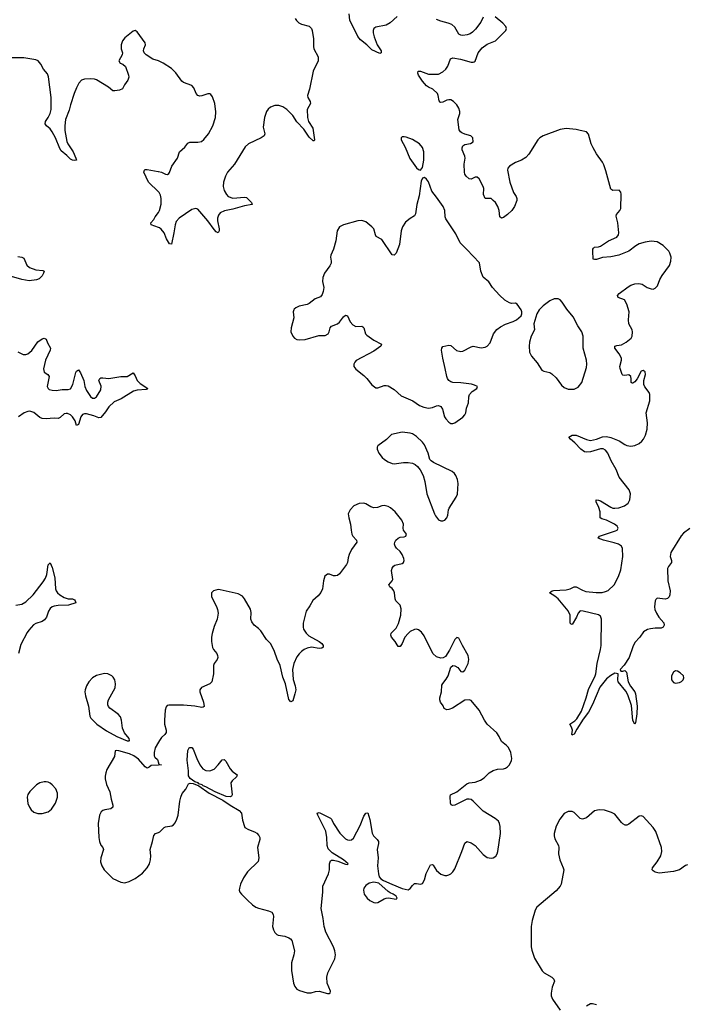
# Model space of a CAD drawing. Header units: inches. Extents: x 1682510 to 1839368, y 640758 to 791543.
# Tile 69 of 186: x 1738630 to 1745227, y 709240 to 718978. Entities that reach past the tile are written whole.
import ezdxf

# ---------------------------------------------------------------- set-up
doc = ezdxf.new("R2010")
doc.units = ezdxf.units.IN
doc.header["$MEASUREMENT"] = 0
for name, color, linetype in [('B7731', 7, 'Continuous'), ('B7740', 7, 'Continuous'), ('B7741', 7, 'Continuous')]:
    doc.layers.add(name, color=color, linetype=linetype)

msp = doc.modelspace()

# ---------------------------------------------------------------- linework, layer by layer
at = {"layer": 'B7731', "color": 6}
for points, elevation in [([(1740000, 718570.5), (1739946.8, 718586.8), (1739880.4, 718630), (1739860.9, 718650), (1739853.6, 718670), (1739855.8, 718690), (1739872.8, 718730), (1739869.8, 718750), (1739790, 718858.7), (1739771, 718871), (1739750, 718864.8), (1739670, 718800.3), (1739646.4, 718770), (1739632.8, 718730), (1739632, 718690), (1739644.2, 718650), (1739643.7, 718630), (1739610.2, 718570), (1739623.1, 718550), (1739650, 718538.4), (1739674.2, 718514.2), (1739706.3, 718430), (1739708.5, 718410), (1739698.2, 718381.8), (1739664.5, 718335.5), (1739644.6, 718295.4), (1739617.3, 718282.7), (1739570, 718273.8), (1739550, 718275.8), (1739506, 718310), (1739390, 718382.2), (1739370, 718389.4), (1739330, 718393.6), (1739270.1, 718389.9), (1739240.8, 718379.2), (1739212.5, 718350), (1739190, 718305.1), (1739166.3, 718250), (1739130, 718136.4), (1739117.4, 718082.6), (1739082.1, 717990), (1739074.4, 717930), (1739076.5, 717883.5), (1739095.2, 717775.2), (1739106.7, 717750), (1739159.1, 717670), (1739185.5, 717610), (1739190.5, 717590), (1739173.7, 717586.3), (1739150, 717589), (1739130, 717600.3), (1739095.6, 717635.6), (1739040.3, 717680.3), (1739024.6, 717704.6), (1738984.5, 717810), (1738951.3, 717870), (1738930, 717900.6), (1738895.8, 717930), (1738882.2, 717950), (1738884.8, 717970), (1738911.1, 718010), (1738930, 718049.3), (1738939.1, 718090), (1738940.3, 718210), (1738913.1, 718413.1), (1738903.8, 718443.8), (1738866.3, 718490), (1738838.5, 718538.5), (1738811.4, 718571.4), (1738790, 718583), (1738670, 718601.5), (1738530, 718600.8)], 600), ([(1740000, 717276.2), (1739902.9, 717370), (1739857.9, 717470), (1739861.5, 717490), (1739870, 717495.8), (1739890, 717495.9), (1739997.5, 717477.5), (1740000, 717476.9)], 600), ([(1740000, 716922.7), (1739929.7, 716950), (1739925.1, 716970), (1739956.6, 717003.4), (1739970, 717030.2), (1740000, 717072.3)], 600), ([(1738610, 716634.8), (1738650, 716629.2), (1738670, 716618.3), (1738701.5, 716550), (1738727.1, 716527.1), (1738790, 716503.9), (1738856.9, 716496.9), (1738870.2, 716490), (1738865.2, 716470), (1738850, 716443.8), (1738823, 716417), (1738794.5, 716405.5), (1738722.8, 716397.2), (1738650, 716407.5), (1738550, 716438.5)], 600), ([(1738610, 715694.4), (1738665.5, 715665.5), (1738690, 715665.5), (1738710, 715674.4), (1738750, 715706.2), (1738810, 715792), (1738850, 715822), (1738870, 715830.2), (1738890, 715819.3), (1738903.4, 715783.4), (1738933.6, 715730), (1738932.2, 715710), (1738885, 715610), (1738865.5, 715525.5), (1738871.9, 715491.9), (1738908.9, 715468.9), (1738921.3, 715450), (1738902.6, 715350), (1738910.3, 715330.3), (1738922, 715322), (1738950, 715314.6), (1738990, 715311.6), (1739050, 715320.2), (1739110, 715319.7), (1739130, 715329.1), (1739153.8, 715370), (1739184, 715490), (1739190, 715502), (1739210, 715514), (1739230, 715486.8), (1739263.8, 715410), (1739274.4, 715350), (1739289.1, 715310), (1739330, 715250.3), (1739350, 715235.6), (1739370, 715234.6), (1739390, 715249), (1739430, 715319.1), (1739434.9, 715354.9), (1739412.7, 715410), (1739421.2, 715430), (1739430, 715435.5), (1739450, 715437.6), (1739510, 715430.2), (1739630, 715450.3), (1739690, 715448.8), (1739750, 715487.3), (1739770, 715457.3), (1739789.2, 715409.2), (1739821.1, 715381.1), (1739895.5, 715330), (1739890, 715322.7), (1739879.5, 715320.5), (1739790, 715315.2), (1739755.8, 715304.2), (1739633.2, 715230), (1739562.3, 715197.7), (1739509.1, 715150.9), (1739478.8, 715101.2), (1739430, 715042.8), (1739410, 715041.9), (1739361.4, 715061.4), (1739290, 715081.2), (1739270, 715080.8), (1739250, 715072.8), (1739234.1, 715050), (1739210, 714975.1), (1739190, 714965.1), (1739176.2, 715010), (1739152.9, 715050), (1739130, 715071.9), (1739103.1, 715083.1), (1739090, 715085), (1739070, 715079.2), (1739030, 715044.8), (1739010, 715034.2), (1738970, 715036.4), (1738889.7, 715030.3), (1738850, 715035.7), (1738830, 715044.2), (1738770, 715094.5), (1738730, 715105.4), (1738710, 715103.4), (1738673.4, 715090), (1738618.4, 715050)], 600), ([(1738590, 713186.4), (1738650, 713199.1), (1738690, 713221.6), (1738763.9, 713290), (1738862.4, 713417.6), (1738884, 713456), (1738896.7, 713490), (1738910, 713586.8), (1738930, 713607.7), (1738950, 713560.3), (1738977.7, 713457.7), (1738981.9, 713350), (1738990, 713329.2), (1739003.2, 713310), (1739026, 713290), (1739070, 713264.5), (1739110, 713251.9), (1739150, 713251), (1739170, 713240.3), (1739178.9, 713230), (1739184.9, 713210), (1739111.6, 713188.4), (1739010, 713183.4), (1738970, 713178.7), (1738950, 713171.4), (1738930, 713153.8), (1738915.5, 713130), (1738893.6, 713070), (1738876.2, 713043.8), (1738852.6, 713027.4), (1738790, 713007.6), (1738766.5, 712993.5), (1738719.3, 712940.7), (1738702.7, 712917.3), (1738640.1, 712799.9), (1738616.8, 712710)], 600), ([(1740000, 711832.4), (1739970, 711776.9), (1739957.1, 711730), (1739959.1, 711699.1), (1739965.1, 711685.1), (1739990, 711661), (1740000, 711628.5)], 700), ([(1740000, 711606.8), (1739930, 711602.4), (1739910, 711584.2), (1739890, 711574.7), (1739870, 711588.6), (1739803.8, 711663.8), (1739757.1, 711697.1), (1739716.2, 711716.2), (1739610, 711746.6), (1739588, 711752), (1739574.4, 711745.6), (1739566, 711690), (1739490, 711561.7), (1739479.8, 711530), (1739475.4, 711495.4), (1739475.2, 711470), (1739487.2, 711412.8), (1739520.3, 711340.3), (1739532.9, 711270), (1739550.6, 711210), (1739550.7, 711190), (1739530, 711173.6), (1739470, 711163.9), (1739450, 711156), (1739435.7, 711144.3), (1739418.3, 711110), (1739406.4, 711030), (1739411.2, 710890), (1739416.6, 710850), (1739430, 710815.6), (1739451.3, 710790), (1739458, 710770), (1739430.2, 710690), (1739429.1, 710650), (1739439.7, 710610), (1739462.7, 710570), (1739550, 710484.9), (1739630, 710447.4), (1739670, 710442), (1739710, 710455.9), (1739770, 710485), (1739843, 710537), (1739890.6, 710589.4), (1739911.4, 710630), (1739922.7, 710670), (1739926, 710710), (1739919.9, 710770), (1739942.9, 710850), (1739954.4, 710910), (1739971.7, 710928.3), (1740000, 710938.9)], 700)]:
    msp.add_lwpolyline(points, dxfattribs=dict(at, elevation=elevation))
at = {"layer": 'B7731', "color": 6, "elevation": 700}
for points in [[(1739468.5, 712511.5), (1739387.7, 712492.3), (1739350, 712468), (1739312.9, 712430), (1739288.7, 712390), (1739276.6, 712350), (1739274.3, 712330), (1739279, 712290), (1739311, 712190), (1739322.3, 712090), (1739331.8, 712070), (1739391.7, 712010), (1739486.2, 711946.2), (1739590, 711887.3), (1739690, 711847.3), (1739710, 711845.3), (1739714.7, 711850), (1739710.8, 711870), (1739666.4, 711926.4), (1739644.2, 711970), (1739637.2, 712050), (1739624.8, 712084.8), (1739604.1, 712110), (1739521.6, 712170), (1739507.2, 712187.2), (1739502, 712202), (1739500.7, 712230), (1739506.6, 712250), (1739571.9, 712370), (1739577.8, 712410), (1739569.2, 712450), (1739554.9, 712474.9), (1739540.3, 712490), (1739500.9, 712510)], [(1738870, 711441.8), (1738830, 711431.8), (1738794.9, 711410), (1738730, 711344.7), (1738710, 711314), (1738703.5, 711290), (1738710, 711224.9), (1738724.9, 711190), (1738743.8, 711163.8), (1738770, 711142), (1738790, 711133.6), (1738810, 711128.2), (1738850, 711127.1), (1738910, 711144.7), (1738943.1, 711170), (1738984.2, 711230), (1739003.5, 711290), (1739002.6, 711330), (1738985.4, 711370), (1738951.1, 711410), (1738930, 711426.4), (1738910, 711437.1), (1738890, 711441.2)]]:
    msp.add_lwpolyline(points, close=True, dxfattribs=at)
at = {"layer": 'B7740', "color": 6, "elevation": 700}
for points in [[(1741131.5, 710000), (1741136.5, 709976.5), (1741150, 709951.7), (1741170, 709931.3), (1741185, 709925), (1741250, 709912.5), (1741290, 709898.9), (1741306.9, 709886.9), (1741319.1, 709870), (1741345, 709770), (1741339.4, 709730), (1741316.9, 709650), (1741316.2, 709576.2), (1741336.5, 709450), (1741350, 709416.4), (1741370, 709390.3), (1741395.4, 709375.4), (1741470, 709352.9), (1741510, 709354.3), (1741554, 709366), (1741590, 709369.3), (1741670, 709347.4), (1741690, 709346), (1741699, 709350), (1741700.7, 709370), (1741668.3, 709448.3), (1741664.2, 709510), (1741674.9, 709550), (1741743.2, 709690), (1741749.9, 709730), (1741744.5, 709770), (1741731.1, 709810), (1741655, 709955), (1741640.3, 710000)], [(1743685.6, 710000), (1743683.4, 709863.3), (1743684.1, 709810), (1743690, 709776.3), (1743717.7, 709697.7), (1743792.7, 709570), (1743813.8, 709550), (1743889.4, 709509.4), (1743909.6, 709490), (1743913.6, 709470), (1743893, 709410), (1743882.1, 709350), (1743883.2, 709323.2), (1743894.7, 709290), (1743970, 709183.2)], [(1744230, 709225.6), (1744272.1, 709247.9), (1744290.2, 709249.8), (1744330, 709239)]]:
    msp.add_lwpolyline(points, dxfattribs=at)
at = {"layer": 'B7741', "color": 6}
for points, elevation in [([(1741352.9, 718990), (1741364.9, 718970), (1741387.5, 718947.5), (1741414, 718934), (1741490, 718915), (1741512.3, 718892.3), (1741519.9, 718870), (1741532.5, 718790), (1741532.9, 718712.9), (1741537.2, 718690), (1741579.6, 718610), (1741579.7, 718570), (1741531.4, 718470), (1741493.6, 718290), (1741474.2, 718230), (1741477.3, 718210), (1741501.6, 718170), (1741502, 718150), (1741471.3, 718088.7), (1741472.5, 718010), (1741483.9, 717970), (1741526.1, 717906.1), (1741543.6, 717790), (1741539.1, 717780.9), (1741530, 717778.7), (1741490, 717817.7), (1741436.9, 717896.9), (1741368.3, 717968.3), (1741330, 718031.3), (1741270, 718090.3), (1741230, 718117.1), (1741190, 718129.2), (1741150, 718129), (1741108.3, 718111.7), (1741086.6, 718093.4), (1741070.2, 718070), (1741050.2, 718010), (1741036.7, 717916.7), (1741051.6, 717850), (1741045.4, 717830), (1741016.5, 717810), (1740889.6, 717750.4), (1740858.6, 717721.4), (1740751.4, 717548.6), (1740684.6, 717470), (1740663.7, 717430), (1740645, 717370), (1740641.4, 717330), (1740649.4, 717290), (1740672.8, 717250), (1740691.3, 717230), (1740734.3, 717214.3), (1740850, 717222.4), (1740870, 717220.1), (1740921.8, 717170), (1740928.2, 717150), (1740850, 717138.2), (1740735.7, 717104.3), (1740653.3, 717086.7), (1740611, 717069), (1740593.9, 717046.1), (1740585.8, 717014.2), (1740586, 716990), (1740601.7, 716910), (1740600.5, 716890), (1740590, 716871), (1740570, 716881), (1740550, 716903.8), (1740490.4, 716990.4), (1740390, 717105.7), (1740370, 717112.1), (1740330, 717101.9), (1740205, 717015), (1740177.1, 716982.9), (1740164.8, 716950), (1740153.9, 716870), (1740130, 716757), (1740110, 716761.7), (1740081.5, 716810), (1740058.8, 716870), (1740026.2, 716906.2), (1740010, 716918.8), (1740000, 716922.7)], 600), ([(1742361, 719010), (1742290, 718946), (1742250, 718924.6), (1742150, 718905.3), (1742128.2, 718890), (1742121.5, 718870), (1742122.2, 718850), (1742132.4, 718810), (1742163, 718730), (1742201.5, 718670), (1742201.6, 718650), (1742190, 718644.2), (1742110, 718679.9), (1742059.2, 718730), (1741998.3, 718778.3), (1741971.8, 718811.8), (1741893.7, 718973.7), (1741884.6, 719035.4)], 600), ([(1745253.7, 713946.3), (1745190, 713900.2), (1745165, 713875), (1745064.7, 713710), (1745056.9, 713670), (1745072.5, 713630), (1745069.5, 713610), (1745039.8, 713570), (1745032.6, 713550), (1745035.4, 713430), (1745057.2, 713330), (1745055.1, 713290), (1745048.8, 713271.2), (1745030, 713252.6), (1745010, 713247.8), (1744930, 713255.8), (1744915.2, 713244.8), (1744909.4, 713230.6), (1744903.2, 713170), (1744906.3, 713146.3), (1744921.4, 713110), (1744945.3, 713070), (1744994.4, 713014.4), (1744999.2, 712990), (1744996.6, 712983.4), (1744990, 712969.1), (1744970, 712961), (1744910, 712961.8), (1744864.9, 712955.1), (1744833.3, 712946.7), (1744795.5, 712924.5), (1744757.8, 712870), (1744710, 712819.1), (1744690, 712776.9), (1744654.1, 712670), (1744604.4, 712595.6), (1744564.3, 712550), (1744570, 712534.9), (1744590, 712533.7), (1744610, 712541.1), (1744625.8, 712525.8), (1744643.3, 712430), (1744666.5, 712386.5), (1744707.5, 712330), (1744715.3, 712310), (1744731.6, 712188.4), (1744728.3, 712111.7), (1744715.8, 712024.2), (1744710, 712011.8), (1744690, 712045.6), (1744675.5, 712195.5), (1744640.6, 712300.6), (1744618.7, 712338.7), (1744545.6, 712430), (1744539.7, 712450), (1744544.5, 712510), (1744510, 712514.2), (1744470, 712490.6), (1744430, 712459.4), (1744363, 712377), (1744290, 712204), (1744250, 712128.3), (1744199.5, 712060.5), (1744137, 711963), (1744110, 711912), (1744093.4, 711906.6), (1744090, 711900.5), (1744085.8, 711910), (1744092.1, 711950), (1744082, 711982), (1744065.1, 712010), (1744117, 712043), (1744135.2, 712064.8), (1744180.6, 712139.4), (1744227.3, 712270), (1744250, 712353), (1744317.2, 712490), (1744323.1, 712510), (1744335.1, 712610), (1744369.9, 712749.9), (1744375.2, 712790), (1744379.4, 713050), (1744370, 713078.7), (1744350, 713093.6), (1744199.7, 713130), (1744170, 713130.6), (1744150, 713109.8), (1744132.9, 713070), (1744090, 712996.8), (1744080.5, 713000.5), (1744070.8, 713010.8), (1744068.5, 713090), (1744050, 713132.7), (1743951, 713251), (1743918.2, 713278.2), (1743864.4, 713310), (1743890.5, 713329.5), (1743905.9, 713334.1), (1744030, 713338.1), (1744070.7, 713349.3), (1744110, 713369.4), (1744130, 713369.4), (1744190, 713335.1), (1744223.8, 713323.8), (1744327.2, 713312.8), (1744385.3, 713314.7), (1744418.5, 713321.5), (1744446.1, 713333.9), (1744504.5, 713390), (1744548.4, 713470), (1744570, 713536.3), (1744590.5, 713670), (1744587.8, 713747.8), (1744575.8, 713770), (1744548.7, 713790), (1744504.9, 713804.9), (1744398, 713830), (1744346.6, 713850), (1744361.1, 713870), (1744370, 713874.2), (1744518, 713922), (1744533.1, 713930), (1744543.2, 713950), (1744532.8, 713970), (1744509.1, 713990), (1744430, 714027.2), (1744381, 714041), (1744364.5, 714050), (1744366.9, 714110), (1744354.1, 714154.1), (1744328.1, 714210), (1744327.1, 714230), (1744350, 714228), (1744370, 714219.9), (1744470, 714156), (1744490, 714148.4), (1744510, 714145.8), (1744549.2, 714150), (1744607.6, 714170), (1744642.5, 714197.5), (1744659.4, 714230), (1744666.9, 714290), (1744653.7, 714330), (1744553.5, 714453.5), (1744523.6, 714530), (1744475.6, 714615.6), (1744442.9, 714690), (1744420.1, 714720.1), (1744394.4, 714734.4), (1744370, 714735.4), (1744270, 714703.6), (1744230, 714700.6), (1744210, 714704.3), (1744173.9, 714730), (1744114.8, 714794.8), (1744072.2, 714830), (1744057.7, 714850), (1744090, 714868.3), (1744130, 714869.6), (1744230, 714824.8), (1744270, 714816.9), (1744330, 714828.2), (1744390, 714852.3), (1744430, 714856.2), (1744470, 714846.1), (1744552.3, 714812.3), (1744610, 714775.4), (1744630, 714767.4), (1744670, 714760.8), (1744710, 714767.2), (1744750, 714785.8), (1744779.3, 714810), (1744794, 714830), (1744813.3, 714870), (1744831, 714930), (1744835.2, 714990), (1744821.7, 715090), (1744857.8, 715210), (1744858.3, 715270), (1744849.9, 715290), (1744808.7, 715348.7), (1744798.6, 715370), (1744797.9, 715410), (1744815.3, 715470), (1744810, 715495.6), (1744790, 715508), (1744770, 715502), (1744733.1, 715426.9), (1744710, 715398.3), (1744690, 715382.9), (1744682.6, 715382.6), (1744671, 715391), (1744673.8, 715426.2), (1744669.1, 715450), (1744650, 715467.2), (1744610, 715459), (1744590, 715462.8), (1744583.4, 715470), (1744562.3, 715530), (1744559.3, 715550), (1744577.6, 715610), (1744576.2, 715630), (1744554.1, 715674.1), (1744511.7, 715730), (1744509.9, 715750), (1744530, 715757.1), (1744577.8, 715762.2), (1744624.2, 715790), (1744672.1, 715830), (1744682, 715850), (1744685.8, 715890), (1744680.8, 715910), (1744649.9, 715970), (1744646.9, 716010), (1744654.3, 716090), (1744630, 716166.2), (1744606.3, 716206.3), (1744545.4, 716230), (1744537.4, 716250), (1744552.4, 716270), (1744643.5, 716336.5), (1744670, 716352.6), (1744710, 716367.1), (1744749, 716369), (1744782.8, 716362.8), (1744831, 716331), (1744870, 716315.2), (1744890, 716314.6), (1744910, 716323.1), (1744932.7, 716347.3), (1744955.2, 716410), (1744977.3, 716450), (1745050, 716548.6), (1745063.9, 716590), (1745066.2, 716630), (1745054.4, 716670), (1745043.5, 716690), (1744990, 716746.7), (1744930, 716780.4), (1744870, 716787.1), (1744810, 716778.1), (1744750, 716760.1), (1744718, 716742), (1744650.4, 716689.6), (1744550, 716650.8), (1744470, 716634), (1744390, 716626.2), (1744330, 716606.5), (1744310, 716605.4), (1744298.2, 716610), (1744293.3, 716690), (1744294.9, 716710), (1744300.4, 716719.6), (1744311.5, 716728.5), (1744350, 716731.5), (1744370, 716738), (1744450, 716791.8), (1744530, 716827.5), (1744547.4, 716850), (1744550.5, 716870), (1744539.9, 716970), (1744524.7, 717035.3), (1744527.6, 717052.4), (1744560.7, 717090), (1744569.8, 717110), (1744572.8, 717252.8), (1744570, 717273.2), (1744552.4, 717292.4), (1744490, 717289.8), (1744470, 717303.5), (1744423.3, 717483.3), (1744402.3, 717542.3), (1744389, 717570), (1744330, 717653.1), (1744296.5, 717710), (1744278.1, 717750), (1744250, 717846), (1744230, 717870.9), (1744170, 717881.2), (1744130, 717893.5), (1744030, 717902.6), (1743970, 717891.2), (1743802.3, 717830), (1743770.1, 717809.9), (1743750.5, 717789.5), (1743660.4, 717650), (1743630, 717614.5), (1743590, 717587.5), (1743530, 717566.1), (1743469.2, 717530), (1743453.8, 717510), (1743451, 717490), (1743474.5, 717370), (1743508.9, 717270), (1743535.7, 717230), (1743542, 717210), (1743542, 717190), (1743520.1, 717130), (1743491.8, 717090), (1743450, 717051.7), (1743410, 717023.5), (1743390, 717016.3), (1743373.7, 717030), (1743367.2, 717090), (1743355.6, 717130), (1743330.8, 717170), (1743310, 717191.5), (1743290, 717209.2), (1743229.1, 717210), (1743214.7, 717250), (1743215.5, 717310), (1743210.9, 717330), (1743170, 717403.9), (1743150, 717420.2), (1743130, 717421.9), (1743090, 717401.1), (1743070, 717405.2), (1743043.1, 717430), (1743029, 717450), (1743023.8, 717470), (1743020.6, 717550), (1743032, 717610), (1743028.2, 717630), (1743003.1, 717690), (1743001.4, 717710), (1743009.3, 717730.7), (1743030, 717745.5), (1743084.8, 717755.2), (1743109.5, 717770), (1743107.3, 717810), (1743089.2, 717830), (1743030, 717845.3), (1742998.8, 717858.8), (1742984.3, 717870), (1742973.2, 717890), (1742960.8, 717990), (1742979.1, 718050), (1742979.5, 718070), (1742970, 718104.2), (1742950, 718135.1), (1742916.8, 718170), (1742890, 718184.4), (1742870, 718186.3), (1742850, 718181.7), (1742810, 718163), (1742790, 718160.6), (1742784.3, 718164.3), (1742775.7, 718175.7), (1742766.7, 718230), (1742758, 718250), (1742713.2, 718290), (1742669.9, 718309.9), (1742650, 718324.3), (1742610, 718370.4), (1742571.4, 718430), (1742564.8, 718450), (1742568, 718470), (1742590, 718470.1), (1742670, 718439.7), (1742770, 718439.3), (1742810, 718461.8), (1742841.6, 718490), (1742859.9, 718520.1), (1742886.3, 718590), (1742910, 718600.1), (1742987, 718587), (1743090, 718559.7), (1743110, 718556.9), (1743119.8, 718560.2), (1743130.8, 718569.2), (1743161.7, 718650), (1743199.5, 718700.5), (1743250, 718736.6), (1743331.3, 718768.7), (1743435, 718870), (1743440.3, 718890), (1743433.6, 718910), (1743404, 718944), (1743330, 719007.7)], 600), ([(1743210, 719003.5), (1743185.4, 718954.6), (1743134.4, 718885.6), (1743104.6, 718855.4), (1743079.9, 718840.1), (1743050.5, 718829.5), (1743010, 718823.1), (1742990, 718824.5), (1742970, 718835.9), (1742930, 718905), (1742898.7, 718930), (1742864.1, 718944.1), (1742790, 718964), (1742750, 718981.2)], 600), ([(1740000, 717476.9), (1740029.6, 717469.6), (1740070.7, 717449.3), (1740090, 717447.6), (1740102.8, 717457.2), (1740111.3, 717468.7), (1740132, 717530), (1740190.6, 717609.4), (1740208.1, 717670), (1740261.1, 717718.9), (1740290, 717756.1), (1740311.5, 717768.5), (1740390, 717765.9), (1740425.6, 717774.4), (1740450, 717794.6), (1740495.3, 717850), (1740539.7, 717930), (1740564.6, 718010), (1740567.1, 718067.1), (1740559, 718150), (1740536.6, 718216.6), (1740518.6, 718238.6), (1740510, 718243.9), (1740490, 718244.4), (1740430, 718225.6), (1740410, 718223.7), (1740390, 718228.7), (1740371.9, 718250), (1740350, 718304.4), (1740330, 718328.7), (1740250, 718357.5), (1740232.8, 718370), (1740174.1, 718454.1), (1740130, 718495), (1740047.1, 718550), (1740008, 718568), (1740000, 718570.5)], 600), ([(1740000, 717072.3), (1740012.6, 717090), (1740026.3, 717153.7), (1740028.9, 717210), (1740021.5, 717241.5), (1740006.4, 717270), (1740000, 717276.2)], 600), ([(1741640.3, 710000), (1741637, 710010), (1741628.7, 710090), (1741608.4, 710188.4), (1741624, 710350), (1741623.7, 710396.3), (1741625.8, 710410), (1741681.4, 710530), (1741690.7, 710570), (1741691.2, 710630), (1741701.2, 710658.8), (1741710, 710665.5), (1741730, 710665.9), (1741774.6, 710654.6), (1741850, 710625.4), (1741870, 710623.6), (1741877.3, 710630), (1741829.8, 710670), (1741718.7, 710738.7), (1741678.3, 710778.3), (1741666.7, 710810), (1741665.9, 710890), (1741653.9, 710953.9), (1741575.3, 711110), (1741570, 711131.7), (1741590, 711136.2), (1741701, 711081), (1741710.8, 711070.8), (1741729.4, 711030), (1741794.4, 710934.4), (1741850, 710878), (1741870, 710866.9), (1741890, 710862.8), (1741910, 710867.1), (1741930, 710882.3), (1741993.3, 711010), (1742030, 711100.3), (1742050, 711130.4), (1742070, 711134.9), (1742090, 711067.7), (1742113.8, 710933.8), (1742127.7, 710907.7), (1742162.7, 710870), (1742174.7, 710850), (1742176.1, 710830), (1742162.7, 710770), (1742170.9, 710690), (1742165.2, 710610), (1742174.3, 710530), (1742181.9, 710501.9), (1742200.1, 710480.1), (1742224.6, 710464.6), (1742306.9, 710426.9), (1742410, 710386), (1742470, 710373.7), (1742490, 710384), (1742510, 710416.5), (1742530, 710435), (1742550, 710436.4), (1742590, 710428.5), (1742610, 710434.1), (1742629.9, 710470), (1742647.5, 710532.5), (1742690, 710618.6), (1742710, 710623.6), (1742717.3, 710617.3), (1742750, 710562.3), (1742790, 710528.2), (1742830, 710515.2), (1742850, 710514.6), (1742870, 710519.5), (1742890, 710531.8), (1742910, 710550.4), (1742930, 710581.3), (1742998.6, 710750), (1743027.1, 710832.9), (1743048.7, 710851.3), (1743090, 710836.9), (1743130, 710811.3), (1743210, 710722.6), (1743250, 710693.4), (1743290, 710686.4), (1743310, 710689.2), (1743334.2, 710705.8), (1743349, 710730), (1743354.6, 710750), (1743382, 710930), (1743379.2, 710999.2), (1743371.3, 711030), (1743360.3, 711050), (1743330, 711078), (1743210, 711151.9), (1743111.2, 711250), (1743090, 711264.2), (1743070, 711270.4), (1743050, 711267.7), (1742930, 711210.9), (1742910, 711206.3), (1742899, 711210), (1742893.3, 711213.3), (1742888.5, 711228.5), (1742883.2, 711296.8), (1742888.6, 711311.4), (1742950, 711343.1), (1743050, 711422.1), (1743070, 711429.4), (1743130, 711437.2), (1743182.4, 711457.6), (1743218.4, 711481.6), (1743270, 711529.4), (1743310, 711553.8), (1743350, 711566.7), (1743410, 711569.2), (1743430, 711574.9), (1743450, 711587.7), (1743470, 711610.3), (1743489.1, 711650), (1743492.4, 711670), (1743484.5, 711730), (1743459.2, 711779.2), (1743440.6, 711800.6), (1743390, 711840.4), (1743367.6, 711890), (1743344.7, 711924.7), (1743248.8, 712010), (1743221.8, 712050), (1743171.2, 712150), (1743090, 712244.2), (1743070, 712252.8), (1743030, 712249.9), (1742905.5, 712170), (1742870, 712155.8), (1742850, 712152.9), (1742825.3, 712165.3), (1742813.5, 712193.5), (1742789.6, 712230), (1742782, 712250), (1742782.3, 712270), (1742797.8, 712330), (1742802.5, 712397.5), (1742810, 712414.4), (1742845.5, 712454.5), (1742864.7, 712490), (1742890, 712574.8), (1742909.7, 712590.3), (1742930, 712588.2), (1742959.3, 712570), (1742990, 712530.6), (1743010, 712528.7), (1743030, 712543.8), (1743062.2, 712610), (1743068, 712650), (1743062.9, 712690), (1743004.2, 712790), (1742970, 712860.5), (1742950, 712867.6), (1742930, 712849.6), (1742878.3, 712741.7), (1742838.8, 712681.2), (1742813.4, 712666.6), (1742790, 712663.5), (1742750, 712675.4), (1742712.2, 712710), (1742626.2, 712886.2), (1742600, 712920), (1742570, 712942.7), (1742550, 712949.8), (1742530, 712947), (1742490, 712927), (1742470, 712909.1), (1742436.4, 712870), (1742410, 712809.8), (1742390, 712779.8), (1742370, 712777.6), (1742338.9, 712830), (1742303.2, 712870), (1742295.8, 712890), (1742299.1, 712910), (1742350, 712961.4), (1742373.7, 713006.3), (1742396.3, 713090), (1742400.8, 713150), (1742390, 713186.3), (1742346.8, 713230), (1742339.8, 713250), (1742333.7, 713310), (1742327.3, 713330), (1742311.1, 713351.1), (1742286.6, 713370), (1742278.5, 713390), (1742312, 713428), (1742317, 713443), (1742303.6, 713530), (1742310, 713554), (1742325.1, 713574.9), (1742337.1, 713582.9), (1742410, 713599), (1742423.5, 713610), (1742427.6, 713630), (1742425, 713650), (1742409.8, 713690), (1742390, 713719.7), (1742352.5, 713752.5), (1742340.4, 713770), (1742335.1, 713790), (1742336.8, 713810), (1742348.1, 713831.9), (1742370, 713850.3), (1742390, 713860.3), (1742430, 713863.7), (1742445.2, 713870), (1742451.6, 713890), (1742423.7, 713930), (1742419.7, 713950), (1742422.2, 713990), (1742405.3, 714030), (1742339.2, 714110), (1742292.6, 714150), (1742270, 714162.8), (1742230, 714172.7), (1742210, 714170.7), (1742165.4, 714154.6), (1742130, 714152), (1742101.2, 714161.2), (1742050, 714190.5), (1742030, 714197.2), (1741985.9, 714194.1), (1741930.9, 714169.1), (1741894.3, 714130), (1741876.5, 714090), (1741881.8, 714050), (1741899.3, 713990), (1741904.2, 713930), (1741912.9, 713890), (1741922.6, 713870), (1741957.7, 713830), (1741960.6, 713810), (1741910, 713737.5), (1741885.1, 713690), (1741874.4, 713654.4), (1741869, 713610), (1741860.4, 713590), (1741790, 713499.2), (1741770, 713482), (1741750, 713477.4), (1741730, 713479.3), (1741690, 713493.6), (1741670, 713494), (1741646.3, 713473.7), (1741630.3, 713429.7), (1741621.5, 713350), (1741607.1, 713312.9), (1741579, 713281), (1741526, 713234), (1741497.8, 713182.2), (1741462, 713130), (1741431.2, 713010), (1741430.2, 712970), (1741435.8, 712950), (1741461.6, 712910), (1741486, 712886), (1741588.4, 712830), (1741616.4, 712810), (1741628, 712790), (1741627.5, 712772.5), (1741616.2, 712763.8), (1741590, 712760.4), (1741512.1, 712772.1), (1741470, 712762.5), (1741442.3, 712750), (1741413.7, 712730), (1741390, 712705.7), (1741370, 712675.5), (1741338.9, 712610), (1741327.1, 712550), (1741333.4, 712453.4), (1741352.6, 712390), (1741356.9, 712350), (1741350, 712309.6), (1741330, 712242), (1741310, 712233), (1741290, 712256), (1741256, 712410), (1741230, 712475.1), (1741202.7, 712590), (1741173.3, 712653.3), (1741147.1, 712730), (1741110, 712804.5), (1741067.4, 712847.4), (1741013.2, 712933.2), (1740990, 712957.7), (1740947.8, 712990), (1740922.6, 713022.6), (1740912.9, 713050), (1740915.8, 713115.8), (1740910, 713149.3), (1740850, 713251.3), (1740830, 713276.9), (1740790, 713298.5), (1740610, 713339.5), (1740590, 713342), (1740544.7, 713330), (1740525.5, 713310), (1740526.4, 713270), (1740575.1, 713175.1), (1740586, 713146), (1740590.3, 713110), (1740582.6, 713050), (1740550, 712976), (1740532.3, 712907.7), (1740526.4, 712870), (1740526.6, 712830), (1740536.3, 712770), (1740546, 712750), (1740577, 712710), (1740585.8, 712690), (1740587.4, 712670), (1740580.8, 712650), (1740552.6, 712610), (1740546.3, 712590), (1740546, 712510), (1740528, 712430), (1740510, 712408.8), (1740427.7, 712372.3), (1740410.2, 712350), (1740409.3, 712330), (1740446.3, 712230), (1740453.3, 712186.7), (1740442.2, 712177.8), (1740430, 712176.2), (1740361.2, 712190), (1740250, 712199.8), (1740102, 712198), (1740085.8, 712194.2), (1740076.5, 712183.5), (1740067.1, 712150), (1740059.4, 712050), (1740061.2, 712010), (1740076.6, 711950), (1740076.3, 711930), (1740064.1, 711910), (1740030, 711878.5), (1740010, 711850.9), (1740000, 711832.4)], 700), ([(1740000, 711628.5), (1740002, 711622), (1740010.6, 711610.6), (1740030, 711608.7), (1740000, 711606.8)], 700), ([(1740000, 710938.9), (1740015.3, 710944.7), (1740057.7, 710990), (1740070, 710996.8), (1740134.2, 711005.8), (1740150, 711016), (1740165.3, 711034.7), (1740182.3, 711070), (1740194.2, 711110), (1740210.7, 711250), (1740220.7, 711290), (1740236.4, 711323.6), (1740270, 711368.4), (1740299.3, 711420.7), (1740313.3, 711426.7), (1740344.2, 711424.2), (1740399.6, 711399.6), (1740501.3, 711330), (1740638.3, 711258.3), (1740710, 711208.4), (1740797.8, 711157.8), (1740822.2, 711130), (1740830, 711062), (1740850, 710997.6), (1740855.6, 710990), (1740890.2, 710970), (1740950, 710945.6), (1740971.5, 710931.5), (1740991.6, 710910), (1741001.9, 710890), (1741003.8, 710870), (1740980.1, 710790), (1740992.4, 710690), (1740987.5, 710652.5), (1740882.3, 710550), (1740840.9, 710490), (1740812.9, 710430), (1740800.8, 710390), (1740799.6, 710370), (1740806.3, 710350), (1740820.2, 710330), (1740880.2, 710270), (1740930, 710224.8), (1740962.2, 710202.2), (1740990, 710189.6), (1741090, 710164.6), (1741122.8, 710150), (1741135.8, 710130), (1741139.3, 710110), (1741129.5, 710009.5), (1741131.5, 710000)], 700), ([(1745230, 710620.3), (1745210, 710612.5), (1745148.7, 710571.3), (1745090, 710552.8), (1744950, 710538.3), (1744910, 710547), (1744890, 710558.9), (1744880.2, 710570), (1744883.9, 710590), (1744930.5, 710650), (1744966.6, 710710), (1744976.4, 710750), (1744972.5, 710790), (1744917.7, 710950), (1744888.9, 710990), (1744790, 711098.4), (1744770, 711105.4), (1744750, 711100.5), (1744650, 711020.3), (1744630, 711012.1), (1744613.1, 711013.1), (1744590, 711024.6), (1744577.2, 711037.2), (1744510, 711120.5), (1744478.2, 711138.2), (1744410, 711160.2), (1744355.4, 711164.6), (1744310, 711152.3), (1744230, 711085.7), (1744190, 711072.9), (1744170, 711079.5), (1744110, 711138.3), (1744088.2, 711148.2), (1744050, 711148.2), (1744010, 711126.1), (1743966.3, 711070), (1743930, 711000.8), (1743910.6, 710930), (1743910, 710906.8), (1743916.7, 710876.7), (1743952.9, 710810), (1743956.6, 710790), (1743955.5, 710730), (1743967.4, 710670), (1744001.5, 710590), (1744005.6, 710570), (1743981.3, 710430), (1743970.9, 710409.1), (1743930, 710363.2), (1743740.1, 710199.9), (1743723.7, 710170), (1743694.5, 710070), (1743685.8, 710010), (1743685.6, 710000)], 700)]:
    msp.add_lwpolyline(points, dxfattribs=dict(at, elevation=elevation))
at = {"layer": 'B7741', "color": 6, "elevation": 700}
for points in [[(1742430, 717820.9), (1742410, 717819.7), (1742399.5, 717810), (1742398.6, 717790), (1742438.6, 717718.6), (1742484.7, 717604.7), (1742550, 717513.8), (1742570, 717496), (1742590, 717490.4), (1742610, 717518), (1742624.8, 717590), (1742623.9, 717670), (1742610, 717715.1), (1742580.3, 717750), (1742510, 717793.7), (1742450, 717815.9)], [(1742630, 717417), (1742610, 717412.7), (1742598, 717382), (1742577, 717237), (1742555.7, 717150), (1742541.7, 717058.3), (1742530, 717038.8), (1742487.5, 717012.5), (1742443.6, 716976.4), (1742411.1, 716930), (1742398.2, 716890), (1742383.5, 716756.5), (1742350, 716669.8), (1742331.7, 716648.3), (1742310, 716653.6), (1742210, 716802.9), (1742154, 716834), (1742145.2, 716850), (1742129, 716909), (1742110, 716930.7), (1742050, 716979.3), (1742010, 716991.4), (1741970, 716987.8), (1741829.2, 716950.8), (1741790, 716929.6), (1741767, 716890), (1741754.9, 716790), (1741731.9, 716710), (1741704.3, 716650), (1741701, 716630), (1741708.8, 716590), (1741707.6, 716570), (1741696, 716544), (1741640.5, 716470), (1741625.9, 716430), (1741622.8, 716390), (1741633.8, 716330), (1741629, 716290), (1741619.1, 716260.9), (1741601.1, 716238.9), (1741550, 716219), (1741490, 716170.4), (1741470, 716161.9), (1741390, 716144.2), (1741357.6, 716130), (1741343.1, 716116.9), (1741337.4, 716110), (1741333.8, 716090), (1741339.7, 716030), (1741312.8, 715930), (1741309.3, 715890), (1741327.4, 715850), (1741345.3, 715830), (1741370, 715816.5), (1741390, 715812.6), (1741450, 715815), (1741585.1, 715854.9), (1741650, 715854.7), (1741676.9, 715870), (1741688.2, 715891.8), (1741698.6, 715930), (1741711.1, 715948.9), (1741770, 715970.2), (1741790, 715988.3), (1741830, 716040.6), (1741850, 716057.2), (1741870, 716050.3), (1741895.7, 715990), (1741920.3, 715960.3), (1741950, 715943.9), (1742010, 715946.7), (1742022, 715942), (1742031.3, 715931.3), (1742047.8, 715870), (1742058.6, 715858.6), (1742130, 715809.4), (1742205.3, 715770), (1742198.8, 715750), (1742130, 715699.6), (1741953.6, 715606.4), (1741940.2, 715590), (1741932.2, 715570), (1741932.2, 715550), (1741950, 715521.3), (1742030, 715460.2), (1742060.2, 715430), (1742110, 715367.2), (1742150, 715338.9), (1742170, 715336.9), (1742230, 715359.7), (1742250, 715361.8), (1742270, 715356.5), (1742330, 715320.2), (1742399.6, 715259.6), (1742515.8, 715210), (1742581.1, 715161.1), (1742624.6, 715144.6), (1742670, 715136.5), (1742710, 715142.8), (1742750, 715158.9), (1742770, 715161.3), (1742790, 715152.7), (1742807.3, 715127.3), (1742828.2, 715050), (1742841.2, 715030), (1742870, 714999), (1742890, 714985.2), (1742910, 714983.2), (1742930, 714990.2), (1743010, 715046), (1743030, 715069.1), (1743038.4, 715090), (1743044.3, 715135.7), (1743064.5, 715190), (1743066.8, 715250), (1743074.6, 715270), (1743100.3, 715299.7), (1743146, 715330), (1743154, 715350), (1743125.4, 715365.4), (1743093.5, 715373.5), (1742990, 715386.9), (1742911.2, 715391.2), (1742890, 715396.5), (1742869.3, 715409.3), (1742855.8, 715430), (1742849.8, 715450), (1742835.4, 715530), (1742809.8, 715630.2), (1742799.3, 715710), (1742801.1, 715730), (1742810, 715747.7), (1742870, 715759.6), (1742890, 715754.9), (1742947.1, 715707.1), (1742990, 715695.8), (1743010, 715698.6), (1743090, 715743.2), (1743110, 715748.4), (1743190, 715734.4), (1743230, 715740.2), (1743250, 715750.3), (1743278.6, 715781.4), (1743311.8, 715870), (1743346, 715914), (1743380.2, 715939.8), (1743430, 715966.8), (1743507.2, 715992.8), (1743539.1, 716010), (1743584, 716050), (1743592.8, 716070), (1743593, 716090), (1743586, 716110), (1743545.8, 716165.8), (1743530, 716174), (1743490, 716172.9), (1743470, 716177.4), (1743424.2, 716204.2), (1743370, 716253.1), (1743303.2, 716330), (1743265, 716385), (1743210, 716432), (1743185.6, 716490), (1743173.4, 716573.4), (1743050, 716706.5), (1742981.4, 716770), (1742939.7, 716859.7), (1742841.2, 717010), (1742835.2, 717030), (1742831.3, 717090), (1742814.8, 717130), (1742750, 717222.4), (1742701.7, 717281.7), (1742670, 717373.6), (1742650, 717402.4)], [(1743950, 716217.3), (1743910, 716216.5), (1743870, 716196.8), (1743802.2, 716150), (1743763.2, 716110), (1743739.2, 716070), (1743711.4, 715970), (1743715.7, 715910), (1743683.3, 715850), (1743666.4, 715790), (1743663.3, 715750), (1743669, 715690), (1743686.7, 715650), (1743743.2, 715583.2), (1743790, 715513.4), (1743810, 715501.8), (1743870, 715489.7), (1743890, 715477.5), (1743930, 715436.2), (1743983.9, 715363.9), (1744010, 715341.2), (1744050, 715325.1), (1744110, 715324.4), (1744150, 715345.6), (1744186.3, 715390), (1744230, 715537.6), (1744233.6, 715570), (1744230.6, 715610), (1744196.8, 715730), (1744199.1, 715850), (1744183.4, 715890), (1744145.6, 715950), (1744099.5, 716039.5), (1744035.2, 716115.2), (1743990, 716185.3), (1743970, 716206.5)], [(1742410, 714899.7), (1742305.4, 714874.6), (1742254.4, 714825.6), (1742170, 714764), (1742163, 714750), (1742163.8, 714730), (1742178.4, 714690), (1742210.3, 714650), (1742233.4, 714630), (1742270, 714605.2), (1742310, 714587.7), (1742330, 714584.9), (1742422, 714598), (1742470, 714600.2), (1742511, 714591), (1742537.6, 714577.6), (1742559.8, 714559.8), (1742587, 714527), (1742615.6, 714470), (1742632.6, 714410), (1742653.8, 714290), (1742727.6, 714090), (1742737.7, 714070), (1742770, 714032.7), (1742790, 714022), (1742810, 714022.3), (1742829.8, 714030.2), (1742849.8, 714050.2), (1742861.3, 714078.7), (1742866.9, 714130), (1742873.2, 714146.8), (1742942.9, 714257.1), (1742954.7, 714285.3), (1742961.9, 714390), (1742954.9, 714430), (1742940.8, 714470), (1742927.3, 714490), (1742903.9, 714510), (1742718.9, 714598.9), (1742694.9, 714614.9), (1742682.9, 714630), (1742667.3, 714690), (1742630, 714773.3), (1742610, 714799.7), (1742550, 714856.2), (1742510, 714882.7), (1742489.5, 714889.5)], [(1745110, 712538.2), (1745090, 712524.5), (1745072.1, 712490), (1745069.6, 712449.6), (1745090, 712424), (1745110, 712417.7), (1745150, 712422.7), (1745170, 712432.9), (1745186.3, 712450), (1745193.4, 712470), (1745189.8, 712490), (1745157.9, 712517.9), (1745130, 712534.6)], [(1740510, 711550.7), (1740550, 711565.5), (1740591.6, 711608.4), (1740630, 711659.3), (1740650, 711661.8), (1740665.4, 711645.4), (1740709.4, 711569.4), (1740730, 711545.4), (1740777.2, 711510), (1740772.4, 711490), (1740728, 711450), (1740717.7, 711430), (1740729.4, 711310.6), (1740722.2, 711297.8), (1740710, 711290.7), (1740670, 711297), (1740561, 711341), (1740470.7, 711390), (1740441.3, 711401.3), (1740431.7, 711410), (1740401.5, 711421.5), (1740392, 711430), (1740359.2, 711439.2), (1740313.5, 711473.5), (1740299.1, 711499.1), (1740298.3, 711550), (1740283.6, 711656.4), (1740289.8, 711750.2), (1740304.5, 711775.5), (1740310, 711779.5), (1740330, 711778.9), (1740343.6, 711763.6), (1740378.8, 711670), (1740410.1, 711610), (1740440.2, 711570), (1740470, 711552.5)], [(1742130, 710447.8), (1742082.5, 710437.5), (1742050, 710415.4), (1742030.2, 710390), (1742026, 710370), (1742034.7, 710330), (1742062.4, 710290), (1742090, 710266), (1742130, 710247.1), (1742150, 710243.6), (1742170, 710246.5), (1742230, 710283.8), (1742250, 710291), (1742273.8, 710293.8), (1742350, 710280.3), (1742360.5, 710290), (1742348.6, 710310), (1742321.7, 710330), (1742290, 710343.2), (1742270, 710357.2), (1742177.6, 710437.6)]]:
    msp.add_lwpolyline(points, close=True, dxfattribs=at)

doc.saveas('drawing.dxf')
